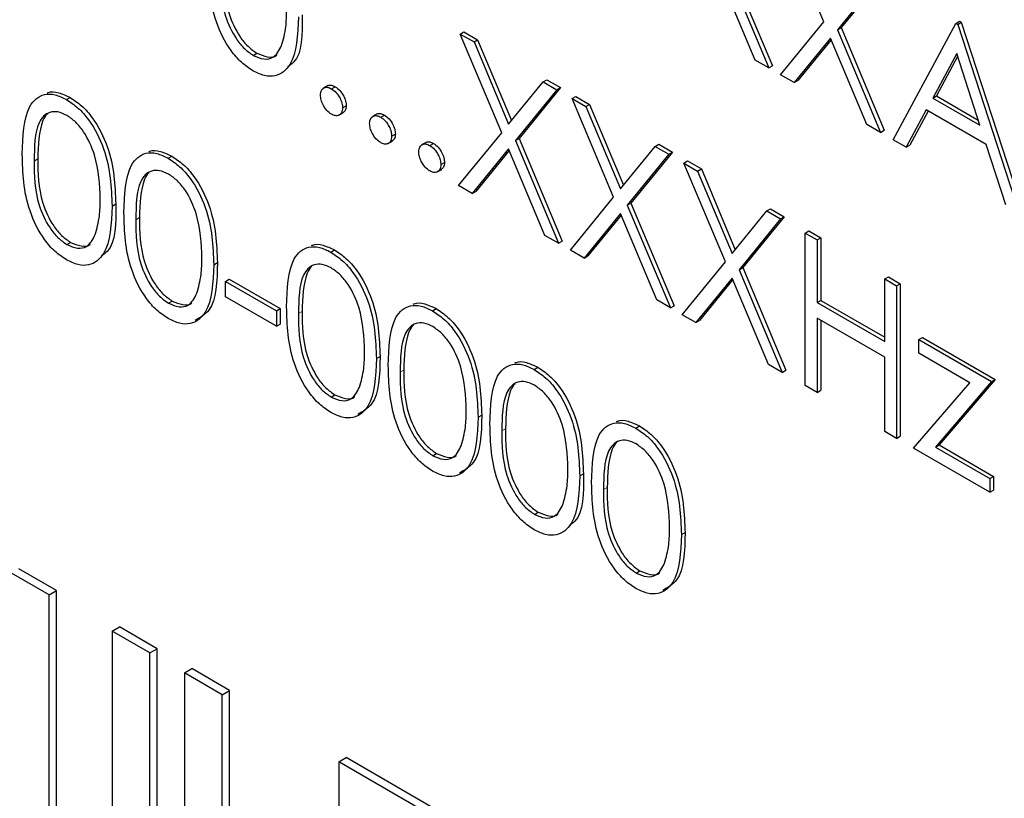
# Paper-space layout 'Blatt2' of a CAD drawing. Header units: millimetres. Extents: x 5 to 418, y 2 to 292.
# Tile 25 of 55: x 111.13 to 114.29, y 188.68 to 191.18. Entities that reach past the tile are written whole.
import ezdxf

# ---------------------------------------------------------------- set-up
doc = ezdxf.new("R2010")
doc.units = ezdxf.units.MM

psp = doc.layouts.new('Blatt2')

# ---------------------------------------------------------------- linework, layer by layer
at = {"color": 7, "linetype": 'Continuous', "lineweight": 25}
for p, q in [((113.7075, 191.1694), (113.5744, 191.4863)), ((113.3924, 191.3513), (113.5309, 191.0215)), ((113.4042, 191.3581), (113.5427, 191.0283)), ((113.4869, 191.0468), (113.3704, 191.3243)), ((113.8844, 191.3073), (113.7514, 191.144)), ((113.8962, 191.3141), (113.7632, 191.1508)), ((113.5689, 190.9995), (113.7075, 191.1694)), ((113.7514, 191.144), (113.7632, 191.1508)), ((113.7632, 191.1508), (113.9017, 190.821)), ((113.9307, 190.7907), (114.1319, 191.1644)), ((114.1319, 191.1644), (114.1437, 191.1712)), ((114.1319, 191.1644), (114.1374, 191.1613)), ((114.1374, 191.1613), (114.1491, 191.1681)), ((114.1374, 191.1613), (114.3332, 190.5583)), ((114.1437, 191.1712), (114.1491, 191.1681)), ((114.1491, 191.1681), (114.345, 190.5651)), ((112.5409, 191.1303), (112.5527, 191.1371)), ((112.5409, 191.1303), (112.5849, 191.1049)), ((112.674, 190.8134), (112.5409, 191.1303)), ((112.5527, 191.1371), (112.5966, 191.1117)), ((113.7294, 191.1171), (113.6129, 190.9741)), ((113.8459, 190.8396), (113.7294, 191.1171)), ((113.7514, 191.144), (113.8899, 190.8142)), ((112.5849, 191.1049), (112.5966, 191.1117)), ((112.5849, 191.1049), (112.6959, 190.8404)), ((112.5966, 191.1117), (112.7056, 190.8522)), ((113.7315, 191.112), (113.6247, 190.9809)), ((111.8763, 191.0617), (111.8881, 191.0685)), ((114.1342, 191.0676), (114.0574, 190.9248)), ((114.1373, 191.0582), (114.0692, 190.9316)), ((114.209, 190.8373), (114.1342, 191.0676)), ((113.5309, 191.0215), (113.4869, 191.0468)), ((113.5309, 191.0215), (113.5427, 191.0283)), ((113.6129, 190.9741), (113.5689, 190.9995)), ((112.1158, 190.9646), (112.1011, 190.9561)), ((112.1275, 190.9543), (112.1393, 190.9611)), ((112.6959, 190.8404), (112.807, 190.9766)), ((112.8627, 190.9581), (112.7297, 190.7948)), ((112.807, 190.9766), (112.8188, 190.9834)), ((112.807, 190.9766), (112.851, 190.9513)), ((112.8188, 190.9834), (112.8627, 190.9581)), ((112.851, 190.9513), (112.8627, 190.9581)), ((113.6129, 190.9741), (113.6247, 190.9809)), ((111.2767, 190.92), (111.2885, 190.9268)), ((112.851, 190.9513), (112.718, 190.788)), ((112.8999, 190.923), (112.9117, 190.9298)), ((112.9117, 190.9298), (112.9556, 190.9044)), ((114.0574, 190.9248), (114.0692, 190.9316)), ((114.0574, 190.9248), (114.209, 190.8373)), ((114.0692, 190.9316), (114.2036, 190.854)), ((112.1629, 190.8931), (112.1747, 190.8999)), ((112.8999, 190.923), (112.9439, 190.8976)), ((113.033, 190.6061), (112.8999, 190.923)), ((112.9439, 190.8976), (112.9556, 190.9044)), ((112.9439, 190.8976), (113.0549, 190.6331)), ((112.9556, 190.9044), (113.0646, 190.645)), ((112.1509, 190.8693), (112.1656, 190.8778)), ((112.2736, 190.8735), (112.2588, 190.865)), ((112.2853, 190.8633), (112.2971, 190.8701)), ((114.0367, 190.8865), (113.9722, 190.7667)), ((114.0429, 190.8829), (113.984, 190.7735)), ((114.2291, 190.7754), (114.0367, 190.8865)), ((113.8899, 190.8142), (113.8459, 190.8396)), ((112.3206, 190.802), (112.3324, 190.8089)), ((112.5355, 190.6435), (112.674, 190.8134)), ((113.8899, 190.8142), (113.9017, 190.821)), ((112.3086, 190.7782), (112.3234, 190.7867)), ((112.4313, 190.7824), (112.4166, 190.7739)), ((112.443, 190.7722), (112.4548, 190.779)), ((112.718, 190.788), (112.7297, 190.7948)), ((112.718, 190.788), (112.8564, 190.4582)), ((112.7297, 190.7948), (112.8682, 190.465)), ((113.0549, 190.6331), (113.166, 190.7694)), ((113.166, 190.7694), (113.1778, 190.7762)), ((113.166, 190.7694), (113.21, 190.744)), ((113.1778, 190.7762), (113.2217, 190.7508)), ((113.9722, 190.7667), (113.9307, 190.7907)), ((113.9722, 190.7667), (113.984, 190.7735)), ((114.2918, 190.5822), (114.2291, 190.7754)), ((111.6031, 190.7316), (111.6149, 190.7384)), ((112.6959, 190.7611), (112.5794, 190.6181)), ((112.6981, 190.756), (112.5912, 190.6249)), ((112.8125, 190.4836), (112.6959, 190.7611)), ((113.21, 190.744), (113.0769, 190.5808)), ((113.2217, 190.7508), (113.0887, 190.5876)), ((113.21, 190.744), (113.2217, 190.7508)), ((112.4784, 190.711), (112.4902, 190.7178)), ((113.2589, 190.7158), (113.2707, 190.7226)), ((113.2589, 190.7158), (113.3028, 190.6904)), ((113.392, 190.3989), (113.2589, 190.7158)), ((113.2707, 190.7226), (113.3146, 190.6972)), ((112.4664, 190.6872), (112.4811, 190.6957)), ((113.3028, 190.6904), (113.3146, 190.6972)), ((113.3028, 190.6904), (113.4139, 190.4259)), ((113.3146, 190.6972), (113.4236, 190.4377)), ((112.5794, 190.6181), (112.5355, 190.6435)), ((112.5794, 190.6181), (112.5912, 190.6249)), ((111.4232, 190.5777), (111.4349, 190.5845)), ((112.8945, 190.4362), (113.033, 190.6061)), ((113.0769, 190.5808), (113.0887, 190.5876)), ((113.0769, 190.5808), (113.2154, 190.251)), ((113.0887, 190.5876), (113.2272, 190.2578)), ((113.0549, 190.5538), (112.9384, 190.4109)), ((113.0571, 190.5488), (112.9502, 190.4177)), ((113.1715, 190.2763), (113.0549, 190.5538)), ((113.4139, 190.4259), (113.525, 190.5622)), ((113.525, 190.5622), (113.5368, 190.569)), ((113.525, 190.5622), (113.5689, 190.5368)), ((113.5368, 190.569), (113.5807, 190.5436)), ((113.5689, 190.5368), (113.4359, 190.3735)), ((113.5807, 190.5436), (113.4477, 190.3803)), ((113.5689, 190.5368), (113.5807, 190.5436)), ((112.8564, 190.4582), (112.8125, 190.4836)), ((113.6478, 190.4913), (113.6596, 190.4981)), ((113.6478, 190.4913), (113.6859, 190.4693)), ((113.6478, 190.0013), (113.6478, 190.4913)), ((113.6596, 190.4981), (113.6977, 190.4761)), ((111.278, 190.4545), (111.2898, 190.4613)), ((112.8564, 190.4582), (112.8682, 190.465)), ((113.6859, 190.4693), (113.6977, 190.4761)), ((113.6859, 190.4693), (113.6859, 190.2683)), ((113.6977, 190.4761), (113.6977, 190.2751)), ((112.1252, 190.4302), (112.137, 190.437)), ((112.9384, 190.4109), (112.8945, 190.4362)), ((111.7495, 190.3893), (111.7613, 190.3961)), ((112.9384, 190.4109), (112.9502, 190.4177)), ((113.2535, 190.229), (113.392, 190.3989)), ((113.4359, 190.3735), (113.4477, 190.3803)), ((113.4359, 190.3735), (113.5744, 190.0437)), ((113.4477, 190.3803), (113.5862, 190.0505)), ((111.7876, 190.3361), (111.7994, 190.343)), ((111.7876, 190.3361), (111.9508, 190.2419)), ((111.7876, 190.2859), (111.7876, 190.3361)), ((111.7994, 190.343), (111.9625, 190.2488)), ((113.4139, 190.3466), (113.2974, 190.2036)), ((113.4161, 190.3415), (113.3092, 190.2104)), ((113.5304, 190.0691), (113.4139, 190.3466)), ((113.9035, 190.3437), (113.9153, 190.3505)), ((113.9035, 190.3437), (113.9415, 190.3217)), ((113.9035, 190.1427), (113.9035, 190.3437)), ((113.9153, 190.3505), (113.9533, 190.3285)), ((113.9415, 190.3217), (113.9533, 190.3285)), ((113.9533, 190.3285), (113.9533, 189.8386)), ((113.9415, 190.3217), (113.9415, 189.8318)), ((111.6043, 190.2661), (111.6161, 190.2729)), ((111.9508, 190.1917), (111.7876, 190.2859)), ((113.2154, 190.251), (113.1715, 190.2763)), ((113.6859, 190.2683), (113.6977, 190.2751)), ((113.6859, 190.2683), (113.9035, 190.1427)), ((113.6977, 190.2751), (113.9035, 190.1563)), ((111.9508, 190.2419), (111.9625, 190.2488)), ((111.9508, 190.2419), (111.9508, 190.1917)), ((111.9625, 190.2488), (111.9625, 190.1985)), ((112.4516, 190.2418), (112.4634, 190.2486)), ((113.2154, 190.251), (113.2272, 190.2578)), ((111.9508, 190.1917), (111.9625, 190.1985)), ((113.2974, 190.2036), (113.2535, 190.229)), ((113.2974, 190.2036), (113.3092, 190.2104)), ((113.9035, 190.0924), (113.6859, 190.218)), ((113.6859, 190.218), (113.6859, 189.9794)), ((113.6977, 190.2112), (113.6977, 189.9862)), ((114.0123, 190.149), (114.024, 190.1558)), ((114.0123, 190.149), (114.2461, 190.014)), ((114.0123, 190.105), (114.0123, 190.149)), ((114.024, 190.1558), (114.2579, 190.0208)), ((114.1764, 190.0103), (114.0123, 190.105)), ((112.2717, 190.0879), (112.2835, 190.0947)), ((113.9035, 189.8538), (113.9035, 190.0924)), ((112.778, 190.0533), (112.7897, 190.0602)), ((113.5744, 190.0437), (113.5304, 190.0691)), ((113.5744, 190.0437), (113.5862, 190.0505)), ((113.9959, 189.8004), (114.1764, 190.0103)), ((114.2461, 190.014), (114.0658, 189.804)), ((114.2579, 190.0208), (114.0776, 189.8108)), ((114.2461, 190.014), (114.2579, 190.0208)), ((113.6859, 189.9794), (113.6478, 190.0013)), ((113.6859, 189.9794), (113.6977, 189.9862)), ((112.1265, 189.9646), (112.1383, 189.9714)), ((112.598, 189.8995), (112.6098, 189.9063)), ((113.1043, 189.8649), (113.1161, 189.8718)), ((113.9415, 189.8318), (113.9035, 189.8538)), ((113.9415, 189.8318), (113.9533, 189.8386)), ((114.2407, 189.6591), (113.9959, 189.8004)), ((114.0658, 189.804), (114.0776, 189.8108)), ((114.0658, 189.804), (114.2407, 189.703)), ((114.0776, 189.8108), (114.2525, 189.7098)), ((112.4529, 189.7762), (112.4647, 189.783)), ((112.9244, 189.7111), (112.9362, 189.7179)), ((114.2407, 189.703), (114.2525, 189.7098)), ((114.2407, 189.703), (114.2407, 189.6591)), ((114.2525, 189.7098), (114.2525, 189.6659)), ((114.2407, 189.6591), (114.2525, 189.6659)), ((112.7792, 189.5878), (112.791, 189.5946)), ((113.2508, 189.5227), (113.2625, 189.5295)), ((111.245, 189.3431), (111.1238, 189.4131)), ((111.2214, 189.3295), (111.1002, 189.3995)), ((113.1056, 189.3994), (113.1174, 189.4062)), ((111.2214, 189.3295), (111.245, 189.3431)), ((111.2214, 188.513), (111.2214, 189.3295)), ((111.245, 188.5266), (111.245, 189.3431)), ((111.4234, 189.2129), (111.447, 189.2265)), ((111.5682, 189.1565), (111.447, 189.2265)), ((111.5446, 189.1429), (111.4234, 189.2129)), ((111.4234, 189.2129), (111.4234, 188.3963)), ((111.5446, 189.1429), (111.5682, 189.1565)), ((111.5682, 188.34), (111.5682, 189.1565)), ((111.5446, 188.3264), (111.5446, 189.1429)), ((111.6557, 189.0788), (111.6793, 189.0924)), ((111.8005, 189.0224), (111.6793, 189.0924)), ((111.7769, 189.0088), (111.6557, 189.0788)), ((111.6557, 189.0788), (111.6557, 188.2622)), ((111.7769, 189.0088), (111.8005, 189.0224)), ((111.7769, 188.1923), (111.7769, 189.0088)), ((111.8005, 188.2059), (111.8005, 189.0224)), ((112.1506, 188.7931), (112.1742, 188.8067)), ((112.6152, 188.5249), (112.1506, 188.7931)), ((112.1506, 188.7931), (112.1506, 187.9765)), ((112.6388, 188.5385), (112.1742, 188.8067))]:
    psp.add_line(p, q, dxfattribs=at)
at = {"color": 7, "linetype": 'Continuous', "lineweight": 18}
for p, q in [((111.1729, 190.7224), (111.1847, 190.7292)), ((111.4993, 190.534), (111.5111, 190.5408)), ((112.0215, 190.2325), (112.0333, 190.2393)), ((112.3478, 190.0441), (112.3596, 190.0509)), ((112.6742, 189.8557), (112.686, 189.8625)), ((113.0005, 189.6673), (113.0123, 189.6741))]:
    psp.add_line(p, q, dxfattribs=at)
at = {"color": 7, "linetype": 'Continuous', "lineweight": 25}
for points, knots in [([(111.875, 191.0122), (111.8627, 191.0205), (111.8379, 191.0371), (111.7928, 191.0888), (111.7371, 191.2033), (111.7348, 191.2921), (111.7332, 191.3514)], [0, 0, 0, 0, 0.125551, 0.25109, 0.50025, 1, 1, 1, 1]), ([(111.7831, 191.3364), (111.7834, 191.2904), (111.7838, 191.2216), (111.8246, 191.1312), (111.859, 191.0889), (111.8784, 191.0753), (111.8881, 191.0685)], [0, 0, 0, 0, 0.500291, 0.749086, 0.874606, 1, 1, 1, 1]), ([(111.7713, 191.3296), (111.7716, 191.2836), (111.772, 191.2148), (111.8128, 191.1244), (111.8472, 191.0821), (111.8666, 191.0685), (111.8763, 191.0617)], [0, 0, 0, 0, 0.500291, 0.749086, 0.874606, 1, 1, 1, 1]), ([(112.0215, 191.185), (112.0191, 191.1275), (112.0155, 191.0414), (111.9579, 190.9935), (111.9125, 190.9941), (111.8875, 191.0061), (111.875, 191.0122)], [0, 0, 0, 0, 0.499407, 0.748743, 0.874372, 1, 1, 1, 1]), ([(111.9673, 191.0932), (111.9727, 191.1127), (111.9824, 191.1475), (111.9831, 191.1889), (111.9834, 191.2071)], [0, 0, 0, 0, 0.559599, 1, 1, 1, 1]), ([(112.0333, 191.1918), (112.0338, 191.13), (112.0344, 191.0564), (111.9937, 191.0297), (111.9871, 191.0253)], [0, 0, 0, 0, 0.83825, 1, 1, 1, 1]), ([(111.8763, 191.0617), (111.8879, 191.0567), (111.9111, 191.0467), (111.9469, 191.0539), (111.9596, 191.0784), (111.9673, 191.0932)], [0, 0, 0, 0, 0.280257, 0.560781, 1, 1, 1, 1]), ([(111.8881, 191.0685), (111.8994, 191.0639), (111.922, 191.0547), (111.9453, 191.0547), (111.9514, 191.063), (111.9516, 191.0632)], [0, 0, 0, 0, 0.492383, 0.985234, 1, 1, 1, 1]), ([(112.0922, 190.9339), (112.0928, 190.9396), (112.094, 190.9509), (112.1036, 190.9587), (112.1152, 190.9602), (112.1234, 190.9563), (112.1275, 190.9543)], [0, 0, 0, 0, 0.2795762, 0.5592837, 0.7795524, 1, 1, 1, 1]), ([(112.1148, 190.9631), (112.1154, 190.9637), (112.1184, 190.9668), (112.1272, 190.9667), (112.1353, 190.963), (112.1393, 190.9611)], [0, 0, 0, 0, 0.116538, 0.55809, 1, 1, 1, 1]), ([(112.1393, 190.9611), (112.1446, 190.9574), (112.155, 190.95), (112.1664, 190.9322), (112.1737, 190.9147), (112.1744, 190.9048), (112.1747, 190.8999)], [0, 0, 0, 0, 0.279602, 0.559212, 0.779475, 1, 1, 1, 1]), ([(111.1349, 190.7442), (111.1365, 190.8017), (111.1386, 190.8737), (111.1781, 190.9245), (111.2056, 190.9378), (111.2395, 190.938), (111.2643, 190.926), (111.2767, 190.92)], [0, 0, 0, 0, 0.498702, 0.624177, 0.749467, 0.874745, 1, 1, 1, 1]), ([(111.2151, 190.9408), (111.2162, 190.9414), (111.2263, 190.9466), (111.2517, 190.944), (111.2762, 190.9325), (111.2885, 190.9268)], [0, 0, 0, 0, 0.057969, 0.529028, 1, 1, 1, 1]), ([(111.2885, 190.9268), (111.301, 190.9184), (111.326, 190.9017), (111.3715, 190.8499), (111.4288, 190.735), (111.4325, 190.6448), (111.4349, 190.5845)], [0, 0, 0, 0, 0.1256, 0.251197, 0.500581, 1, 1, 1, 1]), ([(112.1275, 190.8727), (112.1223, 190.8764), (112.1119, 190.8839), (112.1004, 190.9016), (112.0933, 190.9191), (112.0926, 190.929), (112.0922, 190.9339)], [0, 0, 0, 0, 0.279581, 0.559143, 0.779575, 1, 1, 1, 1]), ([(112.1275, 190.9543), (112.1328, 190.9506), (112.1432, 190.9432), (112.1547, 190.9254), (112.1619, 190.9079), (112.1626, 190.898), (112.1629, 190.8931)], [0, 0, 0, 0, 0.279602, 0.559212, 0.779475, 1, 1, 1, 1]), ([(111.2767, 190.92), (111.2892, 190.9116), (111.3142, 190.8949), (111.3597, 190.8431), (111.417, 190.7282), (111.4207, 190.6379), (111.4232, 190.5777)], [0, 0, 0, 0, 0.1256, 0.251197, 0.500581, 1, 1, 1, 1]), ([(112.1629, 190.8931), (112.1623, 190.8874), (112.161, 190.8761), (112.1514, 190.8684), (112.1398, 190.8669), (112.1316, 190.8708), (112.1275, 190.8727)], [0, 0, 0, 0, 0.279469, 0.559358, 0.779674, 1, 1, 1, 1]), ([(112.1747, 190.8999), (112.1742, 190.8941), (112.1732, 190.8836), (112.1667, 190.8794), (112.1637, 190.8775)], [0, 0, 0, 0, 0.554441, 1, 1, 1, 1]), ([(111.278, 190.869), (111.2683, 190.8735), (111.2488, 190.8825), (111.223, 190.8802), (111.2024, 190.868), (111.1743, 190.8245), (111.1736, 190.7677), (111.1729, 190.7224)], [0, 0, 0, 0, 0.125139, 0.250418, 0.375519, 0.500847, 1, 1, 1, 1]), ([(111.2158, 190.8735), (111.2156, 190.8734), (111.2086, 190.8692), (111.188, 190.8284), (111.1862, 190.7732), (111.1847, 190.7292)], [0, 0, 0, 0, 0.004517, 0.204302, 1, 1, 1, 1]), ([(111.3851, 190.5999), (111.3835, 190.6463), (111.3812, 190.7158), (111.3414, 190.8061), (111.3071, 190.8487), (111.2877, 190.8622), (111.278, 190.869)], [0, 0, 0, 0, 0.500072, 0.749021, 0.874598, 1, 1, 1, 1]), ([(112.2499, 190.8429), (112.2505, 190.8485), (112.2518, 190.8599), (112.2614, 190.8676), (112.273, 190.8691), (112.2812, 190.8652), (112.2853, 190.8633)], [0, 0, 0, 0, 0.279576, 0.559284, 0.779552, 1, 1, 1, 1]), ([(112.2725, 190.872), (112.2731, 190.8727), (112.2762, 190.8757), (112.285, 190.8756), (112.293, 190.8719), (112.2971, 190.8701)], [0, 0, 0, 0, 0.116538, 0.55809, 1, 1, 1, 1]), ([(112.2853, 190.8633), (112.2905, 190.8596), (112.301, 190.8522), (112.3124, 190.8343), (112.3197, 190.8169), (112.3203, 190.807), (112.3206, 190.802)], [0, 0, 0, 0, 0.279602, 0.559212, 0.779475, 1, 1, 1, 1]), ([(112.2971, 190.8701), (112.3023, 190.8664), (112.3128, 190.859), (112.3242, 190.8411), (112.3314, 190.8237), (112.3321, 190.8138), (112.3324, 190.8089)], [0, 0, 0, 0, 0.279602, 0.559212, 0.779475, 1, 1, 1, 1]), ([(112.2853, 190.7816), (112.2801, 190.7854), (112.2697, 190.7929), (112.2582, 190.8106), (112.2511, 190.828), (112.2503, 190.8379), (112.2499, 190.8429)], [0, 0, 0, 0, 0.2795812, 0.5591432, 0.7795754, 1, 1, 1, 1]), ([(112.3206, 190.802), (112.32, 190.7964), (112.3188, 190.7851), (112.3091, 190.7774), (112.2976, 190.7758), (112.2894, 190.7797), (112.2853, 190.7816)], [0, 0, 0, 0, 0.279469, 0.559358, 0.779674, 1, 1, 1, 1]), ([(112.3324, 190.8089), (112.3319, 190.803), (112.331, 190.7925), (112.3244, 190.7883), (112.3215, 190.7865)], [0, 0, 0, 0, 0.554441, 1, 1, 1, 1]), ([(112.4077, 190.7518), (112.4083, 190.7575), (112.4095, 190.7688), (112.4191, 190.7766), (112.4307, 190.7781), (112.4389, 190.7742), (112.443, 190.7722)], [0, 0, 0, 0, 0.279576, 0.559284, 0.779552, 1, 1, 1, 1]), ([(112.4303, 190.781), (112.4309, 190.7816), (112.4339, 190.7847), (112.4427, 190.7846), (112.4508, 190.7809), (112.4548, 190.779)], [0, 0, 0, 0, 0.116538, 0.55809, 1, 1, 1, 1]), ([(112.443, 190.7722), (112.4482, 190.7685), (112.4587, 190.7611), (112.4701, 190.7433), (112.4774, 190.7258), (112.478, 190.7159), (112.4784, 190.711)], [0, 0, 0, 0, 0.279602, 0.559212, 0.779475, 1, 1, 1, 1]), ([(112.4548, 190.779), (112.46, 190.7753), (112.4705, 190.7679), (112.4819, 190.7501), (112.4892, 190.7326), (112.4898, 190.7227), (112.4902, 190.7178)], [0, 0, 0, 0, 0.279602, 0.559212, 0.779475, 1, 1, 1, 1]), ([(111.2767, 190.4049), (111.2643, 190.4133), (111.2396, 190.4299), (111.1945, 190.4815), (111.1388, 190.596), (111.1364, 190.6849), (111.1349, 190.7442)], [0, 0, 0, 0, 0.125551, 0.25109, 0.50025, 1, 1, 1, 1]), ([(111.4612, 190.5558), (111.4629, 190.6133), (111.4649, 190.6853), (111.5045, 190.7361), (111.532, 190.7494), (111.5659, 190.7496), (111.5907, 190.7376), (111.6031, 190.7316)], [0, 0, 0, 0, 0.498702, 0.624177, 0.749467, 0.874745, 1, 1, 1, 1]), ([(111.5415, 190.7524), (111.5426, 190.753), (111.5527, 190.7582), (111.578, 190.7556), (111.6026, 190.7441), (111.6149, 190.7384)], [0, 0, 0, 0, 0.057969, 0.529028, 1, 1, 1, 1]), ([(111.6149, 190.7384), (111.6273, 190.73), (111.6523, 190.7133), (111.6978, 190.6615), (111.7552, 190.5466), (111.7589, 190.4564), (111.7613, 190.3961)], [0, 0, 0, 0, 0.1256, 0.251197, 0.500581, 1, 1, 1, 1]), ([(112.443, 190.6906), (112.4378, 190.6943), (112.4274, 190.7018), (112.4159, 190.7195), (112.4088, 190.737), (112.408, 190.7469), (112.4077, 190.7518)], [0, 0, 0, 0, 0.279581, 0.559143, 0.779575, 1, 1, 1, 1]), ([(111.1729, 190.7224), (111.1733, 190.6764), (111.1737, 190.6076), (111.2145, 190.5172), (111.2489, 190.4749), (111.2683, 190.4613), (111.278, 190.4545)], [0, 0, 0, 0, 0.500291, 0.749086, 0.874606, 1, 1, 1, 1]), ([(111.1847, 190.7292), (111.185, 190.6832), (111.1855, 190.6144), (111.2263, 190.524), (111.2607, 190.4817), (111.2801, 190.4681), (111.2898, 190.4613)], [0, 0, 0, 0, 0.500291, 0.749086, 0.874606, 1, 1, 1, 1]), ([(111.6031, 190.7316), (111.6156, 190.7232), (111.6405, 190.7065), (111.6861, 190.6547), (111.7434, 190.5398), (111.7471, 190.4495), (111.7495, 190.3893)], [0, 0, 0, 0, 0.1256, 0.251197, 0.500581, 1, 1, 1, 1]), ([(112.4784, 190.711), (112.4778, 190.7053), (112.4765, 190.694), (112.4669, 190.6863), (112.4553, 190.6848), (112.4471, 190.6886), (112.443, 190.6906)], [0, 0, 0, 0, 0.279469, 0.559358, 0.779674, 1, 1, 1, 1]), ([(112.4902, 190.7178), (112.4896, 190.712), (112.4887, 190.7015), (112.4822, 190.6973), (112.4792, 190.6954)], [0, 0, 0, 0, 0.554441, 1, 1, 1, 1]), ([(111.6043, 190.6806), (111.5946, 190.6851), (111.5752, 190.6941), (111.5494, 190.6918), (111.5288, 190.6796), (111.5007, 190.6361), (111.4999, 190.5793), (111.4993, 190.534)], [0, 0, 0, 0, 0.125139, 0.250418, 0.375519, 0.500847, 1, 1, 1, 1]), ([(111.5421, 190.685), (111.542, 190.685), (111.535, 190.6808), (111.5143, 190.64), (111.5125, 190.5848), (111.5111, 190.5408)], [0, 0, 0, 0, 0.004517, 0.204302, 1, 1, 1, 1]), ([(111.7114, 190.4115), (111.7099, 190.4579), (111.7075, 190.5274), (111.6678, 190.6177), (111.6335, 190.6603), (111.6141, 190.6738), (111.6043, 190.6806)], [0, 0, 0, 0, 0.500072, 0.749021, 0.874598, 1, 1, 1, 1]), ([(111.4232, 190.5777), (111.4208, 190.5203), (111.4172, 190.4342), (111.3596, 190.3863), (111.3141, 190.3868), (111.2892, 190.3989), (111.2767, 190.4049)], [0, 0, 0, 0, 0.499407, 0.748743, 0.874372, 1, 1, 1, 1]), ([(111.369, 190.486), (111.3744, 190.5055), (111.3841, 190.5403), (111.3848, 190.5817), (111.3851, 190.5999)], [0, 0, 0, 0, 0.559599, 1, 1, 1, 1]), ([(111.4349, 190.5845), (111.4355, 190.5228), (111.4361, 190.4491), (111.3953, 190.4224), (111.3887, 190.4181)], [0, 0, 0, 0, 0.83825, 1, 1, 1, 1]), ([(111.6031, 190.2165), (111.5907, 190.2249), (111.5659, 190.2415), (111.5209, 190.2931), (111.4651, 190.4076), (111.4628, 190.4965), (111.4612, 190.5558)], [0, 0, 0, 0, 0.125551, 0.25109, 0.50025, 1, 1, 1, 1]), ([(111.4993, 190.534), (111.4996, 190.488), (111.5001, 190.4192), (111.5408, 190.3288), (111.5752, 190.2865), (111.5946, 190.2729), (111.6043, 190.2661)], [0, 0, 0, 0, 0.500291, 0.749086, 0.874606, 1, 1, 1, 1]), ([(111.5111, 190.5408), (111.5114, 190.4948), (111.5119, 190.426), (111.5526, 190.3356), (111.587, 190.2933), (111.6064, 190.2797), (111.6161, 190.2729)], [0, 0, 0, 0, 0.500291, 0.749086, 0.874606, 1, 1, 1, 1]), ([(111.278, 190.4545), (111.2896, 190.4495), (111.3128, 190.4394), (111.3486, 190.4467), (111.3613, 190.4711), (111.369, 190.486)], [0, 0, 0, 0, 0.280257, 0.560781, 1, 1, 1, 1]), ([(111.2898, 190.4613), (111.3011, 190.4567), (111.3237, 190.4475), (111.3469, 190.4474), (111.3531, 190.4558), (111.3532, 190.456)], [0, 0, 0, 0, 0.4923829, 0.9852344, 1, 1, 1, 1]), ([(112.0637, 190.451), (112.0648, 190.4516), (112.0749, 190.4567), (112.1002, 190.4542), (112.1248, 190.4427), (112.137, 190.437)], [0, 0, 0, 0, 0.057969, 0.529028, 1, 1, 1, 1]), ([(111.9834, 190.2543), (111.985, 190.3119), (111.9871, 190.3839), (112.0266, 190.4347), (112.0542, 190.448), (112.088, 190.4481), (112.1128, 190.4361), (112.1252, 190.4302)], [0, 0, 0, 0, 0.498702, 0.624177, 0.749467, 0.874745, 1, 1, 1, 1]), ([(112.1252, 190.4302), (112.1377, 190.4218), (112.1627, 190.4051), (112.2082, 190.3532), (112.2656, 190.2384), (112.2692, 190.1481), (112.2717, 190.0879)], [0, 0, 0, 0, 0.1256, 0.251197, 0.500581, 1, 1, 1, 1]), ([(112.137, 190.437), (112.1495, 190.4286), (112.1745, 190.4119), (112.22, 190.36), (112.2774, 190.2452), (112.281, 190.1549), (112.2835, 190.0947)], [0, 0, 0, 0, 0.1256, 0.251197, 0.500581, 1, 1, 1, 1]), ([(111.7495, 190.3893), (111.7471, 190.3319), (111.7436, 190.2458), (111.6859, 190.1979), (111.6405, 190.1984), (111.6156, 190.2105), (111.6031, 190.2165)], [0, 0, 0, 0, 0.499407, 0.748743, 0.874372, 1, 1, 1, 1]), ([(111.7613, 190.3961), (111.7601, 190.3364), (111.7583, 190.2494), (111.706, 190.2197), (111.6896, 190.2104)], [0, 0, 0, 0, 0.68684, 1, 1, 1, 1]), ([(111.6954, 190.2976), (111.7008, 190.3171), (111.7104, 190.3519), (111.7111, 190.3933), (111.7114, 190.4115)], [0, 0, 0, 0, 0.5595988, 1, 1, 1, 1]), ([(112.1265, 190.3792), (112.1168, 190.3837), (112.0973, 190.3927), (112.0715, 190.3903), (112.0509, 190.3781), (112.0229, 190.3347), (112.0221, 190.2779), (112.0215, 190.2325)], [0, 0, 0, 0, 0.125139, 0.250418, 0.375519, 0.500847, 1, 1, 1, 1]), ([(112.0643, 190.3836), (112.0641, 190.3835), (112.0572, 190.3794), (112.0365, 190.3385), (112.0347, 190.2834), (112.0333, 190.2393)], [0, 0, 0, 0, 0.0045166, 0.204302, 1, 1, 1, 1]), ([(112.2336, 190.1101), (112.232, 190.1565), (112.2297, 190.226), (112.19, 190.3162), (112.1557, 190.3588), (112.1362, 190.3724), (112.1265, 190.3792)], [0, 0, 0, 0, 0.500072, 0.749021, 0.874598, 1, 1, 1, 1]), ([(111.6043, 190.2661), (111.6159, 190.261), (111.6391, 190.251), (111.6749, 190.2583), (111.6876, 190.2827), (111.6954, 190.2976)], [0, 0, 0, 0, 0.280257, 0.560781, 1, 1, 1, 1]), ([(111.6161, 190.2729), (111.6274, 190.2683), (111.6501, 190.2591), (111.6733, 190.259), (111.6794, 190.2673), (111.6796, 190.2676)], [0, 0, 0, 0, 0.492383, 0.985234, 1, 1, 1, 1]), ([(112.39, 190.2626), (112.3911, 190.2632), (112.4012, 190.2683), (112.4266, 190.2658), (112.4511, 190.2543), (112.4634, 190.2486)], [0, 0, 0, 0, 0.057969, 0.529028, 1, 1, 1, 1]), ([(112.1252, 189.9151), (112.1129, 189.9234), (112.0881, 189.94), (112.043, 189.9917), (111.9873, 190.1062), (111.985, 190.195), (111.9834, 190.2543)], [0, 0, 0, 0, 0.125551, 0.25109, 0.50025, 1, 1, 1, 1]), ([(112.0215, 190.2325), (112.0218, 190.1866), (112.0223, 190.1177), (112.063, 190.0273), (112.0974, 189.985), (112.1168, 189.9714), (112.1265, 189.9646)], [0, 0, 0, 0, 0.500291, 0.749086, 0.874606, 1, 1, 1, 1]), ([(112.0333, 190.2393), (112.0336, 190.1934), (112.034, 190.1245), (112.0748, 190.0341), (112.1092, 189.9918), (112.1286, 189.9782), (112.1383, 189.9714)], [0, 0, 0, 0, 0.500291, 0.749086, 0.874606, 1, 1, 1, 1]), ([(112.3098, 190.0659), (112.3114, 190.1235), (112.3135, 190.1955), (112.353, 190.2463), (112.3805, 190.2596), (112.4144, 190.2597), (112.4392, 190.2477), (112.4516, 190.2418)], [0, 0, 0, 0, 0.498702, 0.624177, 0.749467, 0.874745, 1, 1, 1, 1]), ([(112.4516, 190.2418), (112.4641, 190.2334), (112.4891, 190.2167), (112.5346, 190.1648), (112.5919, 190.05), (112.5956, 189.9597), (112.598, 189.8995)], [0, 0, 0, 0, 0.1256, 0.251197, 0.500581, 1, 1, 1, 1]), ([(112.4634, 190.2486), (112.4759, 190.2402), (112.5008, 190.2235), (112.5464, 190.1716), (112.6037, 190.0568), (112.6074, 189.9665), (112.6098, 189.9063)], [0, 0, 0, 0, 0.1256, 0.251197, 0.500581, 1, 1, 1, 1]), ([(112.4529, 190.1908), (112.4432, 190.1953), (112.4237, 190.2043), (112.3979, 190.2019), (112.3773, 190.1897), (112.3492, 190.1462), (112.3485, 190.0895), (112.3478, 190.0441)], [0, 0, 0, 0, 0.125139, 0.250418, 0.375519, 0.500847, 1, 1, 1, 1]), ([(112.3906, 190.1952), (112.3905, 190.1951), (112.3835, 190.191), (112.3629, 190.1501), (112.3611, 190.095), (112.3596, 190.0509)], [0, 0, 0, 0, 0.004517, 0.204302, 1, 1, 1, 1]), ([(112.56, 189.9217), (112.5584, 189.9681), (112.556, 190.0376), (112.5163, 190.1278), (112.482, 190.1704), (112.4626, 190.184), (112.4529, 190.1908)], [0, 0, 0, 0, 0.500072, 0.749021, 0.874598, 1, 1, 1, 1]), ([(112.2175, 189.9962), (112.2229, 190.0156), (112.2326, 190.0504), (112.2333, 190.0918), (112.2336, 190.1101)], [0, 0, 0, 0, 0.5595988, 1, 1, 1, 1]), ([(112.2717, 190.0879), (112.2693, 190.0305), (112.2658, 189.9444), (112.2081, 189.8964), (112.1627, 189.897), (112.1377, 189.9091), (112.1252, 189.9151)], [0, 0, 0, 0, 0.4994065, 0.7487427, 0.8743724, 1, 1, 1, 1]), ([(112.2835, 190.0947), (112.2822, 190.0349), (112.2804, 189.9479), (112.2282, 189.9182), (112.2118, 189.9089)], [0, 0, 0, 0, 0.6868398, 1, 1, 1, 1]), ([(112.6361, 189.8775), (112.6378, 189.9351), (112.6398, 190.0071), (112.6793, 190.0579), (112.7069, 190.0712), (112.7408, 190.0713), (112.7656, 190.0593), (112.778, 190.0533)], [0, 0, 0, 0, 0.498702, 0.624177, 0.749467, 0.874745, 1, 1, 1, 1]), ([(112.7164, 190.0742), (112.7175, 190.0748), (112.7276, 190.0799), (112.7529, 190.0774), (112.7775, 190.0659), (112.7897, 190.0602)], [0, 0, 0, 0, 0.057969, 0.529028, 1, 1, 1, 1]), ([(112.4516, 189.7267), (112.4392, 189.735), (112.4145, 189.7516), (112.3694, 189.8033), (112.3137, 189.9178), (112.3113, 190.0066), (112.3098, 190.0659)], [0, 0, 0, 0, 0.125551, 0.25109, 0.50025, 1, 1, 1, 1]), ([(112.3478, 190.0441), (112.3481, 189.9982), (112.3486, 189.9293), (112.3894, 189.8389), (112.4238, 189.7966), (112.4432, 189.783), (112.4529, 189.7762)], [0, 0, 0, 0, 0.500291, 0.749086, 0.874606, 1, 1, 1, 1]), ([(112.3596, 190.0509), (112.3599, 190.005), (112.3604, 189.9361), (112.4011, 189.8457), (112.4355, 189.8034), (112.455, 189.7898), (112.4647, 189.783)], [0, 0, 0, 0, 0.500291, 0.749086, 0.874606, 1, 1, 1, 1]), ([(112.778, 190.0533), (112.7904, 190.045), (112.8154, 190.0283), (112.8609, 189.9764), (112.9183, 189.8616), (112.922, 189.7713), (112.9244, 189.7111)], [0, 0, 0, 0, 0.1256, 0.251197, 0.500581, 1, 1, 1, 1]), ([(112.7897, 190.0602), (112.8022, 190.0518), (112.8272, 190.0351), (112.8727, 189.9832), (112.9301, 189.8684), (112.9337, 189.7781), (112.9362, 189.7179)], [0, 0, 0, 0, 0.1256, 0.251197, 0.500581, 1, 1, 1, 1]), ([(112.7792, 190.0024), (112.7695, 190.0069), (112.75, 190.0158), (112.7243, 190.0135), (112.7037, 190.0013), (112.6756, 189.9578), (112.6748, 189.9011), (112.6742, 189.8557)], [0, 0, 0, 0, 0.125139, 0.250418, 0.375519, 0.500847, 1, 1, 1, 1]), ([(112.1265, 189.9646), (112.1381, 189.9596), (112.1613, 189.9496), (112.1971, 189.9569), (112.2098, 189.9813), (112.2175, 189.9962)], [0, 0, 0, 0, 0.280257, 0.560781, 1, 1, 1, 1]), ([(112.717, 190.0068), (112.7168, 190.0067), (112.7099, 190.0026), (112.6892, 189.9617), (112.6874, 189.9066), (112.686, 189.8625)], [0, 0, 0, 0, 0.004517, 0.204302, 1, 1, 1, 1]), ([(112.8863, 189.7333), (112.8847, 189.7797), (112.8824, 189.8492), (112.8427, 189.9394), (112.8084, 189.982), (112.7889, 189.9956), (112.7792, 190.0024)], [0, 0, 0, 0, 0.500072, 0.749021, 0.874598, 1, 1, 1, 1]), ([(112.1383, 189.9714), (112.1496, 189.9668), (112.1722, 189.9576), (112.1955, 189.9576), (112.2016, 189.9659), (112.2018, 189.9661)], [0, 0, 0, 0, 0.492383, 0.985234, 1, 1, 1, 1]), ([(112.5439, 189.8078), (112.5493, 189.8272), (112.559, 189.862), (112.5597, 189.9034), (112.56, 189.9217)], [0, 0, 0, 0, 0.559599, 1, 1, 1, 1]), ([(112.598, 189.8995), (112.5957, 189.8421), (112.5921, 189.756), (112.5344, 189.708), (112.489, 189.7086), (112.4641, 189.7207), (112.4516, 189.7267)], [0, 0, 0, 0, 0.499407, 0.748743, 0.874372, 1, 1, 1, 1]), ([(112.6098, 189.9063), (112.6086, 189.8465), (112.6068, 189.7595), (112.5545, 189.7298), (112.5382, 189.7205)], [0, 0, 0, 0, 0.6868398, 1, 1, 1, 1]), ([(112.9625, 189.6891), (112.9641, 189.7467), (112.9662, 189.8187), (113.0057, 189.8695), (113.0332, 189.8828), (113.0671, 189.8829), (113.0919, 189.8709), (113.1043, 189.8649)], [0, 0, 0, 0, 0.498702, 0.624177, 0.749467, 0.874745, 1, 1, 1, 1]), ([(113.0427, 189.8858), (113.0438, 189.8863), (113.0539, 189.8915), (113.0793, 189.889), (113.1038, 189.8775), (113.1161, 189.8718)], [0, 0, 0, 0, 0.057969, 0.529028, 1, 1, 1, 1]), ([(112.778, 189.5383), (112.7656, 189.5466), (112.7408, 189.5632), (112.6958, 189.6149), (112.64, 189.7294), (112.6377, 189.8182), (112.6361, 189.8775)], [0, 0, 0, 0, 0.125551, 0.25109, 0.50025, 1, 1, 1, 1]), ([(112.6742, 189.8557), (112.6745, 189.8098), (112.675, 189.7409), (112.7157, 189.6505), (112.7501, 189.6082), (112.7695, 189.5946), (112.7792, 189.5878)], [0, 0, 0, 0, 0.500291, 0.749086, 0.874606, 1, 1, 1, 1]), ([(112.686, 189.8625), (112.6863, 189.8166), (112.6867, 189.7477), (112.7275, 189.6573), (112.7619, 189.615), (112.7813, 189.6014), (112.791, 189.5946)], [0, 0, 0, 0, 0.500291, 0.749086, 0.874606, 1, 1, 1, 1]), ([(113.1043, 189.8649), (113.1168, 189.8566), (113.1418, 189.8399), (113.1873, 189.788), (113.2446, 189.6732), (113.2483, 189.5829), (113.2508, 189.5227)], [0, 0, 0, 0, 0.1256, 0.251197, 0.500581, 1, 1, 1, 1]), ([(113.1161, 189.8718), (113.1286, 189.8634), (113.1536, 189.8467), (113.1991, 189.7948), (113.2564, 189.68), (113.2601, 189.5897), (113.2625, 189.5295)], [0, 0, 0, 0, 0.1256, 0.251197, 0.500581, 1, 1, 1, 1]), ([(113.1056, 189.814), (113.0959, 189.8185), (113.0764, 189.8274), (113.0506, 189.8251), (113.03, 189.8129), (113.0019, 189.7694), (113.0012, 189.7127), (113.0005, 189.6673)], [0, 0, 0, 0, 0.125139, 0.250418, 0.375519, 0.500847, 1, 1, 1, 1]), ([(113.0434, 189.8184), (113.0432, 189.8183), (113.0362, 189.8142), (113.0156, 189.7733), (113.0138, 189.7182), (113.0123, 189.6741)], [0, 0, 0, 0, 0.004517, 0.204302, 1, 1, 1, 1]), ([(112.4529, 189.7762), (112.4645, 189.7712), (112.4877, 189.7612), (112.5235, 189.7685), (112.5362, 189.7929), (112.5439, 189.8078)], [0, 0, 0, 0, 0.280257, 0.560781, 1, 1, 1, 1]), ([(113.2127, 189.5449), (113.2111, 189.5913), (113.2088, 189.6608), (113.169, 189.751), (113.1347, 189.7936), (113.1153, 189.8072), (113.1056, 189.814)], [0, 0, 0, 0, 0.500072, 0.749021, 0.874598, 1, 1, 1, 1]), ([(112.4647, 189.783), (112.476, 189.7784), (112.4986, 189.7692), (112.5218, 189.7692), (112.5279, 189.7775), (112.5281, 189.7777)], [0, 0, 0, 0, 0.492383, 0.985234, 1, 1, 1, 1]), ([(112.8703, 189.6194), (112.8757, 189.6388), (112.8853, 189.6736), (112.886, 189.715), (112.8863, 189.7333)], [0, 0, 0, 0, 0.5595988, 1, 1, 1, 1]), ([(112.9244, 189.7111), (112.922, 189.6537), (112.9185, 189.5676), (112.8608, 189.5196), (112.8154, 189.5202), (112.7904, 189.5323), (112.778, 189.5383)], [0, 0, 0, 0, 0.499407, 0.748743, 0.874372, 1, 1, 1, 1]), ([(112.9362, 189.7179), (112.9367, 189.6562), (112.9373, 189.5825), (112.8966, 189.5558), (112.89, 189.5515)], [0, 0, 0, 0, 0.8382498, 1, 1, 1, 1]), ([(113.1043, 189.3499), (113.0919, 189.3582), (113.0672, 189.3748), (113.0221, 189.4265), (112.9664, 189.541), (112.964, 189.6298), (112.9625, 189.6891)], [0, 0, 0, 0, 0.125551, 0.25109, 0.50025, 1, 1, 1, 1]), ([(113.0005, 189.6673), (113.0009, 189.6214), (113.0013, 189.5525), (113.0421, 189.4621), (113.0765, 189.4198), (113.0959, 189.4062), (113.1056, 189.3994)], [0, 0, 0, 0, 0.500291, 0.749086, 0.874606, 1, 1, 1, 1]), ([(113.0123, 189.6741), (113.0126, 189.6282), (113.0131, 189.5593), (113.0538, 189.4689), (113.0883, 189.4266), (113.1077, 189.413), (113.1174, 189.4062)], [0, 0, 0, 0, 0.500291, 0.749086, 0.874606, 1, 1, 1, 1]), ([(112.7792, 189.5878), (112.7908, 189.5828), (112.814, 189.5728), (112.8498, 189.5801), (112.8625, 189.6045), (112.8703, 189.6194)], [0, 0, 0, 0, 0.280257, 0.560781, 1, 1, 1, 1]), ([(112.791, 189.5946), (112.8023, 189.59), (112.825, 189.5808), (112.8482, 189.5808), (112.8543, 189.5891), (112.8545, 189.5893)], [0, 0, 0, 0, 0.492383, 0.985234, 1, 1, 1, 1]), ([(113.1966, 189.431), (113.202, 189.4504), (113.2117, 189.4852), (113.2124, 189.5266), (113.2127, 189.5449)], [0, 0, 0, 0, 0.559599, 1, 1, 1, 1]), ([(113.2508, 189.5227), (113.2484, 189.4653), (113.2448, 189.3792), (113.1871, 189.3312), (113.1417, 189.3318), (113.1168, 189.3439), (113.1043, 189.3499)], [0, 0, 0, 0, 0.499407, 0.748743, 0.874372, 1, 1, 1, 1]), ([(113.2625, 189.5295), (113.2613, 189.4697), (113.2595, 189.3827), (113.2072, 189.353), (113.1909, 189.3437)], [0, 0, 0, 0, 0.68684, 1, 1, 1, 1]), ([(113.1056, 189.3994), (113.1172, 189.3944), (113.1404, 189.3844), (113.1762, 189.3917), (113.1889, 189.4161), (113.1966, 189.431)], [0, 0, 0, 0, 0.280257, 0.560781, 1, 1, 1, 1]), ([(113.1174, 189.4062), (113.1287, 189.4016), (113.1513, 189.3924), (113.1745, 189.3924), (113.1807, 189.4007), (113.1808, 189.4009)], [0, 0, 0, 0, 0.492383, 0.985234, 1, 1, 1, 1])]:
    psp.add_open_spline(points, degree=3, knots=knots, dxfattribs=at)

doc.saveas('drawing.dxf')
